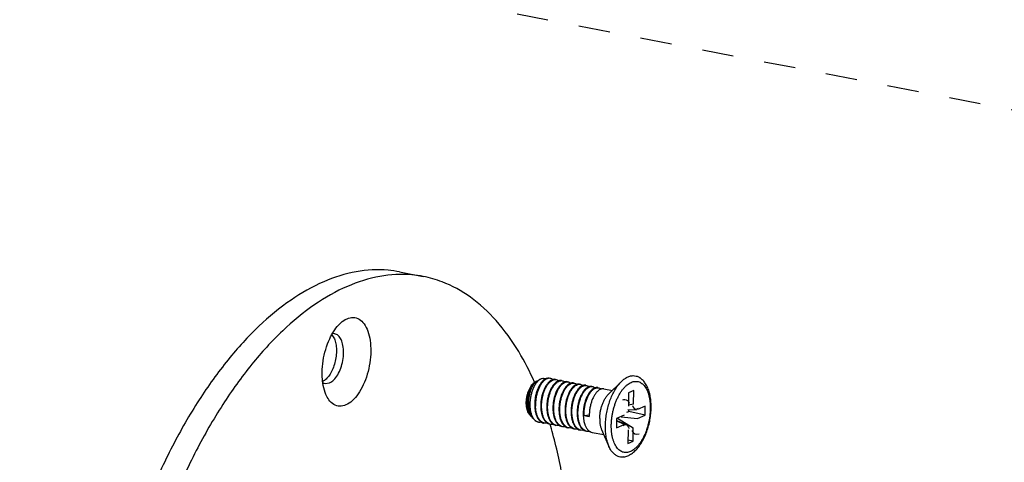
# Model space of a CAD drawing. Header units: inches. Extents: x -1 to 205, y 81 to 217.
# Tile 69 of 108: x 81.94 to 85.39, y 174.63 to 176.18. Entities that reach past the tile are written whole.
import ezdxf

# ---------------------------------------------------------------- set-up
doc = ezdxf.new("R2010")
doc.units = ezdxf.units.IN
doc.header["$LTSCALE"] = 1.1
doc.header["$MEASUREMENT"] = 0
doc.linetypes.add('DASHED', pattern=[0.2, 0.1, -0.1])
doc.layers.get('0').update_dxf_attribs({"linetype": 'CONTINUOUS'})
for name, color, linetype in [('02___PRT_ALL_AXES', 7, 'CONTINUOUS'), ('3_ALL_AXES', 7, 'CONTINUOUS'), ('7_ALL_FEATURES', 7, 'CONTINUOUS')]:
    doc.layers.add(name, color=color, linetype=linetype)

msp = doc.modelspace()

# ---------------------------------------------------------------- linework, layer by layer
at = {"color": 4, "linetype": 'DASHED'}
msp.add_line((86.1651, 175.7207), (71.9981, 178.4685), dxfattribs=at)
at = {"layer": '02___PRT_ALL_AXES', "color": 7, "linetype": 'Continuous'}
for p, q in [((83.7531, 174.9201), (83.7635, 174.9252)), ((83.9849, 174.8916), (84.0144, 174.8859)), ((84.0008, 174.8725), (84.0462, 174.9172)), ((83.7249, 174.8019), (83.7298, 174.7965)), ((83.7385, 174.787), (83.7413, 174.7838)), ((83.9443, 174.7391), (83.9845, 174.7313)), ((83.9768, 174.7488), (84.0022, 174.6904))]:
    msp.add_line(p, q, dxfattribs=at)
for points, start_tangent, end_tangent in [([(83.9702, 174.7876), (83.9709, 174.8002), (83.9728, 174.8131), (83.9758, 174.8257), (83.9797, 174.8378), (83.9846, 174.849), (83.9902, 174.8591), (83.9965, 174.8677), (84.0008, 174.8725)], (0.012225, 0.999925), (0.712564, 0.701607)), ([(83.9702, 174.7876), (83.9706, 174.7754), (83.9722, 174.7641), (83.9749, 174.7539), (83.9768, 174.7488)], (-0.012225, -0.999925), (0.398517, -0.917161))]:
    msp.add_spline(points, degree=3, dxfattribs=dict(at, start_tangent=start_tangent, end_tangent=end_tangent))
at = {"layer": '3_ALL_AXES', "color": 7, "linetype": 'Continuous'}
for p, q in [((83.2702, 175.3007), (83.3531, 175.2847)), ((83.0336, 175.0801), (83.0363, 175.0768)), ((83.7428, 174.914), (83.7424, 174.9148))]:
    msp.add_line(p, q, dxfattribs=at)
for points, start_tangent, end_tangent in [([(83.2702, 175.3007), (83.2299, 175.3064), (83.1188, 175.3011), (83.005, 175.2662), (82.8909, 175.2023), (82.7787, 175.1107), (82.6708, 174.9934), (82.5693, 174.8526), (82.4763, 174.6913), (82.3938, 174.5128), (82.3233, 174.3206), (82.2664, 174.1187), (82.2241, 173.9112), (82.1974, 173.7024), (82.1868, 173.4964)], (-0.981632, 0.190785), (-0.012225, -0.999925)), ([(83.3531, 175.2847), (83.3128, 175.2904), (83.2017, 175.2851), (83.0879, 175.2501), (82.9737, 175.1862), (82.8615, 175.0947), (82.7536, 174.9773), (82.6522, 174.8366), (82.5592, 174.6753), (82.4767, 174.4967), (82.4062, 174.3045), (82.3493, 174.1026), (82.307, 173.8951), (82.2803, 173.6863), (82.2697, 173.4803)], (-0.981632, 0.190785), (-0.012225, -0.999925)), ([(83.7424, 174.9148), (83.6871, 175.0216), (83.608, 175.1301), (83.518, 175.2121), (83.419, 175.2658), (83.3531, 175.2847)], (-0.406042, 0.913854), (-0.981632, 0.190785)), ([(83.0363, 175.0768), (83.0437, 175.0625), (83.0482, 175.0441), (83.0496, 175.0228), (83.0477, 175.0001), (83.0426, 174.9776), (83.0348, 174.9567), (83.0248, 174.9389), (83.0131, 174.9254), (83.0018, 174.9176)], (0.589169, -0.80801), (-0.904707, -0.426034)), ([(83.8713, 174.1749), (83.8656, 174.3738), (83.8437, 174.5616), (83.8061, 174.7344), (83.7964, 174.768)], (0.012225, 0.999925), (-0.288592, 0.957452))]:
    msp.add_spline(points, degree=3, dxfattribs=dict(at, start_tangent=start_tangent, end_tangent=end_tangent))
at = {"layer": '7_ALL_FEATURES', "color": 7, "linetype": 'Continuous'}
for p, q in [((83.0326, 175.08), (83.0345, 175.0835)), ((83.7968, 174.9281), (83.794, 174.9284)), ((83.8152, 174.9243), (83.818, 174.924)), ((83.0017, 174.9142), (83.0012, 174.9177)), ((83.0098, 174.9103), (83.0256, 174.9123)), ((83.7478, 174.9176), (83.7473, 174.9173)), ((83.7504, 174.9187), (83.7478, 174.9176)), ((83.7479, 174.9167), (83.7483, 174.9171)), ((83.7484, 174.9171), (83.7504, 174.9186)), ((83.7504, 174.9186), (83.7531, 174.9201)), ((83.8265, 174.9196), (83.8258, 174.9193)), ((83.8364, 174.9202), (83.8392, 174.9199)), ((83.8479, 174.9156), (83.8447, 174.9142)), ((83.8576, 174.916), (83.8604, 174.9157)), ((83.8788, 174.9119), (83.8816, 174.9116)), ((83.8986, 174.9078), (83.9, 174.9078)), ((83.9, 174.9078), (83.9028, 174.9075)), ((83.9212, 174.9037), (83.9241, 174.9034)), ((83.9424, 174.8996), (83.9453, 174.8993)), ((83.9636, 174.8955), (83.9665, 174.8952)), ((83.8835, 174.8727), (83.8806, 174.8662)), ((84.0711, 174.8781), (84.0706, 174.8307)), ((84.089, 174.8858), (84.0711, 174.8781)), ((84.0884, 174.8384), (84.089, 174.8858)), ((83.7853, 174.8234), (83.7854, 174.8223)), ((83.8065, 174.8193), (83.8066, 174.817)), ((84.0691, 174.8193), (84.0986, 174.8183)), ((84.0884, 174.8384), (84.0706, 174.8341)), ((84.1292, 174.8307), (84.1025, 174.8191)), ((84.1288, 174.7989), (84.1292, 174.8307)), ((83.7256, 174.8023), (83.7257, 174.8021)), ((83.7385, 174.787), (83.7383, 174.7871)), ((83.7385, 174.7873), (83.7387, 174.7871)), ((83.7385, 174.7873), (83.7386, 174.7872)), ((83.7386, 174.7872), (83.7415, 174.7839)), ((83.7387, 174.7871), (83.7413, 174.7838)), ((83.8278, 174.8152), (83.8279, 174.8127)), ((83.849, 174.8111), (83.8491, 174.8085)), ((83.8702, 174.807), (83.8703, 174.8044)), ((83.8914, 174.8029), (83.8915, 174.8003)), ((83.9126, 174.7987), (83.9127, 174.7962)), ((83.9155, 174.7982), (83.9339, 174.8007)), ((83.9155, 174.7982), (83.9338, 174.7946)), ((83.9338, 174.8008), (83.9338, 174.7946)), ((84.0292, 174.7873), (84.0288, 174.7556)), ((84.0559, 174.7989), (84.0292, 174.7873)), ((84.0305, 174.7805), (84.0306, 174.7879)), ((84.0319, 174.7885), (84.0874, 174.7556)), ((84.0451, 174.7942), (84.1021, 174.7874)), ((84.0656, 174.8095), (84.0717, 174.8122)), ((84.0717, 174.8122), (84.0718, 174.8192)), ((84.1288, 174.7989), (84.0717, 174.8122)), ((84.1021, 174.7874), (84.1288, 174.7989)), ((83.7547, 174.7759), (83.7562, 174.7755)), ((83.7774, 174.7714), (83.7746, 174.7721)), ((83.7986, 174.7673), (83.7958, 174.768)), ((83.8198, 174.7632), (83.8171, 174.7639)), ((83.841, 174.7591), (83.8383, 174.7598)), ((83.8623, 174.755), (83.8595, 174.7557)), ((83.8835, 174.7509), (83.8807, 174.7516)), ((84.0288, 174.7556), (84.0555, 174.7672)), ((84.0291, 174.7811), (84.0619, 174.7674)), ((84.0555, 174.7672), (84.0291, 174.7796)), ((84.0868, 174.7082), (84.0874, 174.7556)), ((83.9047, 174.7467), (83.9019, 174.7474)), ((83.9259, 174.7426), (83.9231, 174.7433)), ((84.0695, 174.7478), (84.069, 174.7004)), ((84.069, 174.7004), (84.0868, 174.7082)), ((84.0868, 174.7082), (84.0691, 174.7123))]:
    msp.add_line(p, q, dxfattribs=at)
for centre, major_axis, ratio, start_param, end_param in [((84.0538, 174.8276), (-0.0112, -0.0243), 0.787206, 3.468065, 3.855736), ((84.0538, 174.8276), (-0.0112, -0.0243), 0.787206, 2.427449, 3.468065), ((84.1052, 174.8499), (0.0129, 0.028), 0.591406, 2.427449, 3.609222), ((84.1052, 174.8499), (0.0129, 0.028), 0.591406, 3.609222, 3.855736), ((84.0527, 174.7363), (-0.0129, -0.028), 0.591406, 3.44002, 3.855736), ((84.0527, 174.7363), (-0.0129, -0.028), 0.591406, 2.427449, 3.44002), ((84.1041, 174.7586), (0.0112, 0.0243), 0.787206, 2.427449, 3.855736)]:
    msp.add_ellipse(centre, major_axis=major_axis, ratio=ratio, start_param=start_param, end_param=end_param, dxfattribs=at)
for points, start_tangent, end_tangent in [([(83.0609, 175.119), (83.0644, 175.1223), (83.0865, 175.1369)], (0.713584, 0.700569), (0.917444, 0.397864)), ([(83.0865, 175.1369), (83.1084, 175.1413), (83.1287, 175.1351), (83.146, 175.1188), (83.1591, 175.0934), (83.1672, 175.0607), (83.1696, 175.0228), (83.1662, 174.9825), (83.1573, 174.9424), (83.1434, 174.9053), (83.1255, 174.8737), (83.1048, 174.8497), (83.0828, 174.8351)], (0.917444, 0.397864), (-0.917444, -0.397864)), ([(83.0345, 175.0835), (83.0437, 175.0983), (83.0609, 175.119)], (0.493551, 0.869717), (0.713584, 0.700569)), ([(83.0012, 174.9177), (82.9997, 174.9492), (83.003, 174.9895), (83.012, 175.0296), (83.0259, 175.0667), (83.0326, 175.08)], (-0.116687, 0.993169), (0.477214, 0.878787)), ([(83.0256, 174.9123), (83.0404, 174.9229), (83.0539, 174.9407), (83.0647, 174.9641), (83.0718, 174.9907), (83.0744, 175.018), (83.0724, 175.0432), (83.0659, 175.0639), (83.0556, 175.0781), (83.0435, 175.0842)], (0.917444, 0.397864), (-0.980522, 0.196412)), ([(83.0435, 175.0842), (83.0424, 175.0844), (83.035, 175.0843)], (-0.980522, 0.196412), (-0.987552, -0.157292)), ([(83.7635, 174.9252), (83.7613, 174.924), (83.7547, 174.919), (83.7484, 174.912), (83.7426, 174.9032), (83.7374, 174.8928), (83.733, 174.8811), (83.7296, 174.8686), (83.7272, 174.8555), (83.7261, 174.8423), (83.7261, 174.8293), (83.7275, 174.817), (83.73, 174.8056), (83.7337, 174.7956), (83.7385, 174.7873)], (-0.899431, -0.437064), (0.580202, -0.814472)), ([(83.7818, 174.9249), (83.7763, 174.921), (83.7699, 174.9142), (83.7638, 174.9056), (83.7583, 174.8953), (83.7537, 174.8837), (83.75, 174.8711), (83.7474, 174.8579), (83.746, 174.8444), (83.7458, 174.8311)], (-0.861228, -0.508218), (0.032214, -0.999481)), ([(83.7801, 174.926), (83.7742, 174.9275), (83.7678, 174.9269), (83.7635, 174.9252)], (-0.909469, 0.415772), (-0.899431, -0.437064)), ([(83.78, 174.9261), (83.7788, 174.9254), (83.7723, 174.9204), (83.766, 174.9135), (83.7659, 174.9134)], (-0.880732, -0.473615), (-0.611936, -0.790907)), ([(83.767, 174.827), (83.7672, 174.8404), (83.7687, 174.8541), (83.7713, 174.8674), (83.775, 174.88), (83.7798, 174.8918), (83.7854, 174.9022), (83.7916, 174.9108), (83.7982, 174.9174), (83.8049, 174.9218), (83.8117, 174.9241), (83.8152, 174.9243)], (-0.032214, 0.999481), (0.999593, -0.028541)), ([(83.7939, 174.9286), (83.7918, 174.9289), (83.7854, 174.9282), (83.78, 174.9261)], (-0.981444, 0.191748), (-0.880732, -0.473615)), ([(83.794, 174.9284), (83.7897, 174.928), (83.783, 174.9256), (83.7818, 174.9249)], (-0.999589, 0.028668), (-0.861228, -0.508218)), ([(83.8054, 174.9237), (83.8021, 174.9224), (83.7953, 174.9179), (83.7913, 174.9142)], (-0.948412, -0.317041), (-0.69155, -0.722328)), ([(83.8056, 174.9237), (83.8023, 174.926), (83.7968, 174.9281)], (-0.760399, 0.649457), (-0.981474, 0.191593)), ([(83.8152, 174.9245), (83.8089, 174.9246), (83.8054, 174.9237)], (-0.981825, 0.189789), (-0.948412, -0.317041)), ([(83.818, 174.924), (83.8182, 174.9239), (83.8242, 174.9215), (83.8268, 174.9196)], (0.981789, -0.189976), (0.760763, -0.64903)), ([(84.0462, 174.9172), (84.0523, 174.9227), (84.0638, 174.9307), (84.0754, 174.9358), (84.0869, 174.9377), (84.098, 174.9364), (84.1083, 174.932), (84.1089, 174.9316)], (0.712429, 0.701745), (0.849575, -0.527468)), ([(84.1501, 174.8256), (84.1495, 174.8455), (84.1471, 174.8646), (84.1428, 174.8824), (84.1366, 174.8986), (84.1286, 174.9125), (84.1193, 174.9235), (84.1089, 174.9316)], (0.012225, 0.999925), (-0.849433, 0.527697)), ([(83.0015, 174.9136), (83.0098, 174.9103)], (0.852388, -0.52291), (0.980522, -0.196412)), ([(83.0129, 174.8716), (83.0101, 174.8786), (83.0021, 174.9113), (83.0017, 174.9142)], (-0.397084, 0.917782), (-0.132955, 0.991122)), ([(83.7249, 174.8019), (83.7229, 174.8044), (83.7191, 174.8111), (83.7162, 174.8194), (83.7143, 174.8288), (83.7136, 174.8393), (83.7139, 174.8503), (83.7153, 174.8615), (83.7178, 174.8727), (83.7213, 174.8833), (83.7257, 174.8931), (83.7307, 174.9017), (83.7363, 174.9088), (83.7423, 174.9143), (83.7473, 174.9173)], (-0.670906, 0.741542), (0.900041, 0.435806)), ([(83.7473, 174.9173), (83.7434, 174.9149), (83.7379, 174.9097), (83.7326, 174.9029), (83.7279, 174.8946), (83.7238, 174.885), (83.7204, 174.8745), (83.718, 174.8633), (83.7166, 174.8518), (83.7163, 174.8404), (83.717, 174.8294), (83.7189, 174.8191), (83.7218, 174.8099), (83.7256, 174.8023)], (-0.888546, -0.458787), (0.519397, -0.854533)), ([(83.7339, 174.793), (83.7296, 174.8009), (83.7259, 174.8112), (83.7234, 174.8228), (83.7221, 174.8351), (83.7221, 174.8478), (83.7232, 174.8606), (83.7254, 174.873), (83.7287, 174.8846), (83.7328, 174.8951), (83.7375, 174.9042), (83.7428, 174.9117), (83.7479, 174.9167)], (-0.540752, 0.841182), (0.77005, 0.637984)), ([(83.7659, 174.9134), (83.7601, 174.9048), (83.7548, 174.8944), (83.7504, 174.8829), (83.7469, 174.8706), (83.7444, 174.8577), (83.7431, 174.8446), (83.7429, 174.8317)], (-0.611936, -0.790907), (0.032214, -0.999481)), ([(83.7483, 174.9171), (83.7484, 174.9171)], (0.780931, 0.624617), (0.782196, 0.623032)), ([(83.7913, 174.9142), (83.7888, 174.9114), (83.7826, 174.9027), (83.777, 174.8923), (83.7722, 174.8805), (83.7684, 174.8678), (83.7658, 174.8546), (83.7643, 174.841), (83.7641, 174.8275)], (-0.69155, -0.722328), (0.032214, -0.999481)), ([(83.7983, 174.8884), (83.7982, 174.8882), (83.7934, 174.8764), (83.7897, 174.8638), (83.787, 174.8505), (83.7855, 174.8369), (83.7853, 174.8234)], (-0.42534, -0.905033), (0.032214, -0.999481)), ([(83.7882, 174.8229), (83.7883, 174.835), (83.7895, 174.8474), (83.7917, 174.8595), (83.7947, 174.8711), (83.7986, 174.8821), (83.8033, 174.8922), (83.8086, 174.901), (83.8143, 174.9083), (83.8202, 174.9139), (83.8263, 174.9178)], (-0.032214, 0.999481), (0.898753, 0.438456)), ([(83.8139, 174.9115), (83.81, 174.9072), (83.8038, 174.8986), (83.7983, 174.8884)], (-0.718533, -0.695493), (-0.42534, -0.905033)), ([(83.8094, 174.8188), (83.8096, 174.8323), (83.8111, 174.8461), (83.8138, 174.8596), (83.8176, 174.8722), (83.8224, 174.8839), (83.8281, 174.8943), (83.8343, 174.9029), (83.8409, 174.9094), (83.8476, 174.9138), (83.8543, 174.9159), (83.8576, 174.916)], (-0.032214, 0.999481), (0.999592, -0.028557)), ([(83.8258, 174.9193), (83.8233, 174.9183), (83.8166, 174.9138), (83.8139, 174.9115)], (-0.936632, -0.350315), (-0.718533, -0.695493)), ([(83.8352, 174.9074), (83.8326, 174.9047), (83.827, 174.8975), (83.8217, 174.8886), (83.82, 174.8853)], (-0.718961, -0.69505), (-0.43455, -0.900648)), ([(83.8263, 174.9178), (83.8323, 174.9198), (83.8364, 174.9202)], (0.898753, 0.438456), (0.999572, -0.029268)), ([(83.8364, 174.9204), (83.83, 174.9205), (83.8265, 174.9196)], (-0.981789, 0.189976), (-0.948141, -0.317849)), ([(83.8306, 174.8146), (83.8308, 174.8282), (83.8323, 174.842), (83.8351, 174.8555), (83.8388, 174.8681), (83.8436, 174.8798), (83.8492, 174.8901), (83.8554, 174.8987), (83.862, 174.9052), (83.8688, 174.9096), (83.8756, 174.9117), (83.8788, 174.9119)], (-0.032214, 0.999481), (0.999592, -0.028565)), ([(83.8447, 174.9142), (83.8386, 174.9104), (83.8352, 174.9074)], (-0.898753, -0.438456), (-0.718961, -0.69505)), ([(83.8392, 174.9199), (83.8438, 174.9183), (83.848, 174.9155)], (0.981477, -0.191579), (0.760672, -0.649136)), ([(83.8564, 174.9033), (83.8527, 174.8993), (83.8464, 174.8907), (83.8411, 174.8811)], (-0.720325, -0.693637), (-0.433917, -0.900953)), ([(83.8576, 174.9163), (83.8566, 174.9165), (83.8507, 174.9163), (83.8479, 174.9156)], (-0.981477, 0.191579), (-0.94993, -0.312464)), ([(83.869, 174.9114), (83.866, 174.9102), (83.8592, 174.9058), (83.8564, 174.9033)], (-0.94819, -0.317704), (-0.720325, -0.693637)), ([(83.8604, 174.9157), (83.8608, 174.9157), (83.8669, 174.9131), (83.8692, 174.9114)], (0.981894, -0.18943), (0.760911, -0.648856)), ([(83.8623, 174.8698), (83.8672, 174.8805), (83.8729, 174.8897), (83.8791, 174.8972), (83.8855, 174.9028), (83.8922, 174.9064), (83.8986, 174.9078)], (0.377315, 0.926085), (0.998984, 0.045072)), ([(83.8776, 174.8991), (83.8738, 174.8951), (83.8676, 174.8865), (83.8623, 174.877)], (-0.719188, -0.694815), (-0.433703, -0.901056)), ([(83.8788, 174.9122), (83.8727, 174.9123), (83.869, 174.9114)], (-0.981894, 0.18943), (-0.94819, -0.317704)), ([(83.873, 174.8064), (83.8732, 174.8199), (83.8748, 174.8337), (83.8775, 174.8472), (83.8813, 174.8599), (83.886, 174.8714), (83.8915, 174.8817), (83.8977, 174.8902), (83.9043, 174.8968), (83.9111, 174.9013), (83.918, 174.9035), (83.9212, 174.9037)], (-0.032214, 0.999481), (0.999597, -0.028394)), ([(83.8902, 174.9073), (83.8872, 174.9061), (83.8804, 174.9016), (83.8776, 174.8991)], (-0.948209, -0.317647), (-0.719188, -0.694815)), ([(83.8816, 174.9116), (83.882, 174.9115), (83.8881, 174.909), (83.8904, 174.9072)], (0.981897, -0.189417), (0.760829, -0.648952)), ([(83.8988, 174.8951), (83.8974, 174.8936), (83.8913, 174.8861), (83.8856, 174.8769), (83.8835, 174.8727)], (-0.719201, -0.694802), (-0.432638, -0.901568)), ([(83.9, 174.9081), (83.8939, 174.9082), (83.8902, 174.9073)], (-0.981897, 0.189417), (-0.948209, -0.317647)), ([(83.8942, 174.8023), (83.8945, 174.8158), (83.896, 174.8296), (83.8987, 174.8431), (83.9025, 174.8558), (83.9072, 174.8674), (83.9128, 174.8776), (83.9189, 174.8861), (83.9255, 174.8927), (83.9324, 174.8972), (83.9392, 174.8994), (83.9424, 174.8996)], (-0.032214, 0.999481), (0.999589, -0.028683)), ([(83.9114, 174.9032), (83.9105, 174.9029), (83.9039, 174.8993), (83.8988, 174.8951)], (-0.949074, -0.315052), (-0.719201, -0.694802)), ([(83.9028, 174.9075), (83.9048, 174.907), (83.9105, 174.904), (83.9116, 174.9032)], (0.98203, -0.188727), (0.764036, -0.645173)), ([(83.9201, 174.891), (83.9161, 174.8867), (83.9099, 174.8781), (83.9048, 174.8687)], (-0.720436, -0.693521), (-0.433827, -0.900996)), ([(83.9212, 174.9039), (83.917, 174.9042), (83.9114, 174.9032)], (-0.98203, 0.188727), (-0.949074, -0.315052)), ([(83.9155, 174.7982), (83.9157, 174.8117), (83.9172, 174.8255), (83.9199, 174.839), (83.9237, 174.8517), (83.9285, 174.8633), (83.934, 174.8735), (83.9401, 174.882), (83.9467, 174.8886), (83.9536, 174.8931), (83.9604, 174.8953), (83.9636, 174.8955)], (-0.032214, 0.999481), (0.999586, -0.028769)), ([(83.9326, 174.8991), (83.9295, 174.8978), (83.9226, 174.8933), (83.9201, 174.891)], (-0.948294, -0.317394), (-0.720436, -0.693521)), ([(83.9241, 174.9034), (83.9245, 174.9033), (83.9305, 174.9008), (83.9329, 174.899)], (0.981899, -0.189408), (0.760506, -0.649331)), ([(83.9424, 174.8998), (83.9364, 174.9), (83.9326, 174.8991)], (-0.981899, 0.189408), (-0.948294, -0.317394)), ([(83.9538, 174.8949), (83.9507, 174.8937), (83.9439, 174.8892), (83.9412, 174.8868)], (-0.948321, -0.317313), (-0.719246, -0.694756)), ([(83.9453, 174.8993), (83.9457, 174.8992), (83.9517, 174.8967), (83.9541, 174.8949)], (0.981897, -0.189417), (0.760468, -0.649375)), ([(83.9636, 174.8957), (83.9576, 174.8958), (83.9538, 174.8949)], (-0.981897, 0.189417), (-0.948321, -0.317313)), ([(83.975, 174.8908), (83.972, 174.8896), (83.9651, 174.8851), (83.9624, 174.8827)], (-0.948354, -0.317214), (-0.719172, -0.694832)), ([(83.9665, 174.8952), (83.9669, 174.8951), (83.9729, 174.8925), (83.9753, 174.8908)], (0.981892, -0.18944), (0.760432, -0.649418)), ([(83.9849, 174.8916), (83.9788, 174.8917), (83.975, 174.8908)], (-0.981892, 0.18944), (-0.948354, -0.317214)), ([(83.99, 174.7615), (83.9912, 174.7825), (83.994, 174.8038), (83.9985, 174.8249), (84.0045, 174.8453), (84.012, 174.8646), (84.0207, 174.8824), (84.0305, 174.8982), (84.0411, 174.9117), (84.0462, 174.9172)], (0.012225, 0.999925), (0.712429, 0.701745)), ([(84.0108, 174.7636), (84.0113, 174.7763), (84.0126, 174.7893), (84.0146, 174.8024), (84.0173, 174.8153), (84.0207, 174.8281), (84.0247, 174.8404), (84.0293, 174.8522), (84.0345, 174.8633), (84.0401, 174.8737), (84.0462, 174.8832), (84.0526, 174.8917), (84.0593, 174.8992), (84.0663, 174.9055), (84.0733, 174.9105), (84.0805, 174.9142), (84.0876, 174.9167), (84.0946, 174.9177), (84.1015, 174.9175), (84.1081, 174.9158), (84.1144, 174.9128), (84.1203, 174.9085), (84.1257, 174.9029), (84.1307, 174.8961), (84.135, 174.8882), (84.1388, 174.8793), (84.1419, 174.8694), (84.1443, 174.8586), (84.146, 174.8472), (84.1469, 174.8352), (84.1472, 174.8227)], (0.012225, 0.999925), (-0.012225, -0.999925)), ([(83.0828, 174.8351), (83.0609, 174.8307), (83.0406, 174.8369), (83.0232, 174.8532), (83.0129, 174.8716)], (-0.917444, -0.397864), (-0.397084, 0.917782)), ([(83.82, 174.8853), (83.817, 174.8785), (83.8131, 174.8676), (83.81, 174.856), (83.8079, 174.8438), (83.8067, 174.8314), (83.8065, 174.8193)], (-0.43455, -0.900648), (0.032214, -0.999481)), ([(83.8411, 174.8811), (83.8408, 174.8804), (83.836, 174.8686), (83.8322, 174.856), (83.8295, 174.8425), (83.828, 174.8287), (83.8278, 174.8152)], (-0.433917, -0.900953), (0.032214, -0.999481)), ([(83.8623, 174.877), (83.862, 174.8762), (83.8572, 174.8645), (83.8534, 174.8519), (83.8507, 174.8384), (83.8492, 174.8246), (83.849, 174.8111)], (-0.433703, -0.901056), (0.032214, -0.999481)), ([(83.8518, 174.8105), (83.852, 174.8226), (83.8531, 174.8351), (83.8553, 174.8473), (83.8584, 174.859), (83.8623, 174.8698)], (-0.032214, 0.999481), (0.377315, 0.926085)), ([(83.8806, 174.8662), (83.8768, 174.8554), (83.8737, 174.8437), (83.8715, 174.8315), (83.8703, 174.8191), (83.8702, 174.807)], (-0.377315, -0.926085), (0.032214, -0.999481)), ([(83.9048, 174.8687), (83.9044, 174.8679), (83.8996, 174.8563), (83.8959, 174.8437), (83.8931, 174.8302), (83.8916, 174.8164), (83.8914, 174.8029)], (-0.433827, -0.900996), (0.032214, -0.999481)), ([(83.926, 174.8646), (83.9256, 174.8638), (83.9209, 174.8522), (83.9171, 174.8396), (83.9143, 174.8261), (83.9128, 174.8123), (83.9126, 174.7987)], (-0.433779, -0.901019), (0.032214, -0.999481)), ([(83.9412, 174.8868), (83.9373, 174.8826), (83.9311, 174.874), (83.926, 174.8646)], (-0.719246, -0.694756), (-0.433779, -0.901019)), ([(83.9472, 174.8605), (83.9468, 174.8597), (83.9421, 174.8481), (83.9383, 174.8355), (83.9356, 174.822), (83.934, 174.8081), (83.9338, 174.8008)], (-0.433874, -0.900974), (-0.012672, -0.99992)), ([(83.9624, 174.8827), (83.9585, 174.8784), (83.9524, 174.8699), (83.9472, 174.8605)], (-0.719172, -0.694832), (-0.433874, -0.900974)), ([(83.7429, 174.8317), (83.744, 174.8187), (83.7464, 174.8066), (83.75, 174.7958), (83.7532, 174.7893)], (0.032214, -0.999481), (0.496417, -0.868084)), ([(83.7746, 174.7721), (83.7699, 174.7742), (83.7633, 174.7792), (83.7575, 174.7863), (83.7528, 174.7953), (83.7492, 174.806), (83.7468, 174.8182), (83.7458, 174.8311)], (-0.952807, 0.303576), (-0.032214, 0.999481)), ([(83.7641, 174.8275), (83.7652, 174.8146), (83.7676, 174.8025), (83.7687, 174.7986)], (0.032214, -0.999481), (0.298549, -0.954394)), ([(83.7958, 174.768), (83.7911, 174.7701), (83.7845, 174.7751), (83.7787, 174.7823), (83.774, 174.7912), (83.7704, 174.802), (83.768, 174.8141), (83.767, 174.827)], (-0.952809, 0.303569), (-0.032214, 0.999481)), ([(83.7854, 174.8223), (83.7864, 174.8105), (83.7888, 174.7984), (83.7908, 174.7919)], (0.040873, -0.999164), (0.33125, -0.943543)), ([(83.8171, 174.7639), (83.8122, 174.766), (83.8055, 174.7711), (83.7998, 174.7783), (83.7952, 174.7873), (83.7916, 174.798), (83.7892, 174.81), (83.7882, 174.8229)], (-0.952823, 0.303528), (-0.032214, 0.999481)), ([(84.1472, 174.8227), (84.1466, 174.8099), (84.1454, 174.7969), (84.1434, 174.7839), (84.1407, 174.7709), (84.1373, 174.7582), (84.1333, 174.7459), (84.1287, 174.7341), (84.1235, 174.7229), (84.1179, 174.7126), (84.1118, 174.7031), (84.1054, 174.6945), (84.0986, 174.6871), (84.0917, 174.6808), (84.0846, 174.6758), (84.0775, 174.672), (84.0704, 174.6696), (84.0634, 174.6685), (84.0565, 174.6688), (84.0499, 174.6705), (84.0436, 174.6735), (84.0377, 174.6778), (84.0323, 174.6834), (84.0273, 174.6901), (84.0229, 174.6981), (84.0192, 174.707), (84.0161, 174.7169), (84.0137, 174.7276), (84.012, 174.7391), (84.011, 174.7511), (84.0108, 174.7636)], (-0.012225, -0.999925), (0.012225, 0.999925)), ([(84.055, 174.6535), (84.0681, 174.6573), (84.0815, 174.6646), (84.0945, 174.6753), (84.1066, 174.6888), (84.1175, 174.7048), (84.1269, 174.7226), (84.1349, 174.7418), (84.1413, 174.7622), (84.146, 174.7832), (84.149, 174.8044), (84.1501, 174.8256)], (0.985119, 0.171873), (0.012225, 0.999925)), ([(83.7257, 174.8021), (83.7298, 174.7965)], (0.524098, -0.851658), (0.671397, -0.741098)), ([(83.7298, 174.7965), (83.7305, 174.7958), (83.7338, 174.7928)], (0.671397, -0.741098), (0.799862, -0.600183)), ([(83.7383, 174.7871), (83.7345, 174.7921), (83.7339, 174.793)], (-0.667709, 0.744423), (-0.540752, 0.841182)), ([(83.7532, 174.7893), (83.7547, 174.7869), (83.7604, 174.7798), (83.7658, 174.7755)], (0.496417, -0.868084), (0.847023, -0.531556)), ([(83.7687, 174.7986), (83.7712, 174.7917), (83.7759, 174.7828), (83.7775, 174.7804)], (0.298549, -0.954394), (0.592551, -0.805533)), ([(83.7908, 174.7919), (83.7924, 174.7877), (83.7971, 174.7787), (83.7988, 174.7763)], (0.33125, -0.943543), (0.593789, -0.804621)), ([(83.8066, 174.817), (83.8076, 174.8064), (83.81, 174.7944), (83.812, 174.7879)], (0.049872, -0.998756), (0.330094, -0.943948)), ([(83.8383, 174.7598), (83.8333, 174.762), (83.8267, 174.7671), (83.821, 174.7743), (83.8163, 174.7833), (83.8128, 174.7939), (83.8105, 174.8059), (83.8094, 174.8188)], (-0.952841, 0.303471), (-0.032214, 0.999481)), ([(83.812, 174.7879), (83.8135, 174.7838), (83.8182, 174.7748), (83.82, 174.7721)], (0.330094, -0.943948), (0.593899, -0.804539)), ([(83.8279, 174.8127), (83.8288, 174.8023), (83.8312, 174.7903), (83.8332, 174.7837)], (0.051232, -0.998687), (0.330122, -0.943938)), ([(83.8595, 174.7557), (83.8545, 174.7578), (83.8479, 174.763), (83.8422, 174.7702), (83.8375, 174.7792), (83.834, 174.7899), (83.8317, 174.8018), (83.8306, 174.8146)], (-0.952847, 0.303451), (-0.032214, 0.999481)), ([(83.8491, 174.8085), (83.85, 174.7982), (83.8524, 174.7863), (83.8544, 174.7796)], (0.051295, -0.998684), (0.330139, -0.943932)), ([(83.8807, 174.7516), (83.8757, 174.7537), (83.8691, 174.7589), (83.8634, 174.7661), (83.8587, 174.7751), (83.8552, 174.7858), (83.8529, 174.7977), (83.8518, 174.8105)], (-0.952851, 0.303439), (-0.032214, 0.999481)), ([(83.8703, 174.8044), (83.8712, 174.7941), (83.8736, 174.7822), (83.8756, 174.7755)], (0.051473, -0.998674), (0.330142, -0.943931)), ([(83.9019, 174.7474), (83.897, 174.7496), (83.8904, 174.7547), (83.8846, 174.7619), (83.88, 174.7709), (83.8764, 174.7816), (83.8741, 174.7936), (83.873, 174.8064)], (-0.952842, 0.303468), (-0.032214, 0.999481)), ([(83.8915, 174.8003), (83.8925, 174.79), (83.8948, 174.7781), (83.8968, 174.7714)], (0.051557, -0.99867), (0.330121, -0.943938)), ([(83.9231, 174.7433), (83.9182, 174.7455), (83.9116, 174.7505), (83.9059, 174.7577), (83.9012, 174.7667), (83.8977, 174.7774), (83.8953, 174.7895), (83.8942, 174.8023)], (-0.952822, 0.303529), (-0.032214, 0.999481)), ([(83.9127, 174.7962), (83.9137, 174.7859), (83.916, 174.7739), (83.918, 174.7673)], (0.051575, -0.998669), (0.330106, -0.943944)), ([(83.7413, 174.7838), (83.7429, 174.7822), (83.7478, 174.7785), (83.7531, 174.7762), (83.7546, 174.7758)], (0.671197, -0.741279), (0.981824, -0.189792)), ([(83.7415, 174.7839), (83.7446, 174.7811), (83.7513, 174.777), (83.7547, 174.7759)], (0.696047, -0.717996), (0.967532, -0.252747)), ([(83.7562, 174.7755), (83.7587, 174.7752), (83.7659, 174.7756)], (0.981549, -0.191209), (0.982934, 0.183957)), ([(83.7658, 174.7755), (83.767, 174.7748), (83.7742, 174.772), (83.7746, 174.772)], (0.847023, -0.531556), (0.98178, -0.190021)), ([(83.787, 174.7714), (83.7848, 174.7711), (83.7774, 174.7714)], (-0.983586, -0.180438), (-0.981762, 0.190114)), ([(83.7775, 174.7804), (83.7816, 174.7756), (83.7868, 174.7715)], (0.592551, -0.805533), (0.843242, -0.537534)), ([(83.7868, 174.7715), (83.7883, 174.7706), (83.7955, 174.7679), (83.7958, 174.7679)], (0.843242, -0.537534), (0.981762, -0.190114)), ([(83.8082, 174.7673), (83.806, 174.767), (83.7986, 174.7673)], (-0.983576, -0.180495), (-0.981762, 0.190116)), ([(83.7988, 174.7763), (83.8028, 174.7716), (83.808, 174.7674)], (0.593789, -0.804621), (0.843278, -0.537478)), ([(83.808, 174.7674), (83.8095, 174.7665), (83.8168, 174.7638), (83.817, 174.7637)], (0.843278, -0.537478), (0.981762, -0.190116)), ([(83.8294, 174.7632), (83.8271, 174.7629), (83.8198, 174.7632)], (-0.983747, -0.17956), (-0.9818, 0.189917)), ([(83.82, 174.7721), (83.8239, 174.7676), (83.8292, 174.7633)], (0.593899, -0.804539), (0.842817, -0.5382)), ([(83.8292, 174.7633), (83.8305, 174.7625), (83.8378, 174.7597), (83.8382, 174.7596)], (0.842817, -0.5382), (0.9818, -0.189917)), ([(83.8332, 174.7837), (83.8347, 174.7798), (83.8393, 174.7707), (83.8412, 174.768)], (0.330122, -0.943938), (0.594148, -0.804356)), ([(83.8506, 174.7591), (83.8482, 174.7587), (83.841, 174.7591)], (-0.983822, -0.17915), (-0.981815, 0.189842)), ([(83.8412, 174.768), (83.8451, 174.7635), (83.8504, 174.7592)], (0.594148, -0.804356), (0.842608, -0.538528)), ([(83.8504, 174.7592), (83.8517, 174.7584), (83.859, 174.7556), (83.8594, 174.7555)], (0.842608, -0.538528), (0.981815, -0.189842)), ([(83.8544, 174.7796), (83.8559, 174.7757), (83.8605, 174.7667), (83.8624, 174.7639)], (0.330139, -0.943932), (0.594178, -0.804334)), ([(83.8718, 174.755), (83.8694, 174.7546), (83.8623, 174.755)], (-0.983841, -0.179044), (-0.981815, 0.189838)), ([(83.8624, 174.7639), (83.8663, 174.7594), (83.8716, 174.755)], (0.594178, -0.804334), (0.842533, -0.538645)), ([(83.8716, 174.755), (83.8729, 174.7543), (83.8802, 174.7515), (83.8806, 174.7514)], (0.842533, -0.538645), (0.981815, -0.189838)), ([(83.8756, 174.7755), (83.8771, 174.7716), (83.8817, 174.7625), (83.8836, 174.7598)], (0.330142, -0.943931), (0.59404, -0.804435)), ([(83.893, 174.7508), (83.8906, 174.7505), (83.8835, 174.7509)], (-0.983864, -0.178921), (-0.981813, 0.189851)), ([(83.8836, 174.7598), (83.8875, 174.7553), (83.8929, 174.7509)], (0.59404, -0.804435), (0.842457, -0.538764)), ([(83.8929, 174.7509), (83.8941, 174.7502), (83.9014, 174.7474), (83.9018, 174.7473)], (0.842457, -0.538764), (0.981813, -0.189851)), ([(83.8968, 174.7714), (83.8983, 174.7674), (83.903, 174.7584), (83.9048, 174.7557)], (0.330121, -0.943938), (0.593813, -0.804603)), ([(83.9048, 174.7557), (83.9087, 174.7511), (83.9141, 174.7468)], (0.593813, -0.804603), (0.842416, -0.538828)), ([(83.918, 174.7673), (83.9196, 174.7631), (83.9243, 174.7541), (83.926, 174.7516)], (0.330106, -0.943944), (0.593775, -0.804631)), ([(83.926, 174.7516), (83.93, 174.747), (83.9353, 174.7427)], (0.593775, -0.804631), (0.842404, -0.538847)), ([(84.0022, 174.6904), (83.997, 174.7048), (83.993, 174.7222), (83.9907, 174.7413), (83.99, 174.7615)], (-0.39851, 0.917164), (0.012225, 0.999925)), ([(83.9142, 174.7467), (83.9118, 174.7464), (83.9047, 174.7467)], (-0.983866, -0.178906), (-0.981808, 0.189876)), ([(83.9141, 174.7468), (83.9153, 174.7461), (83.9225, 174.7433), (83.923, 174.7432)], (0.842416, -0.538828), (0.981808, -0.189876)), ([(83.9354, 174.7426), (83.933, 174.7423), (83.9259, 174.7426)], (-0.983861, -0.178934), (-0.981803, 0.189904)), ([(83.9353, 174.7427), (83.9366, 174.7419), (83.9437, 174.7392), (83.9443, 174.7391)], (0.842404, -0.538847), (0.981803, -0.189904)), ([(84.055, 174.6535), (84.049, 174.6529), (84.0379, 174.6541), (84.0275, 174.6586), (84.0181, 174.6661), (84.0097, 174.6764), (84.0026, 174.6894), (84.0022, 174.6904)], (-0.985093, -0.172021), (-0.39851, 0.917164))]:
    msp.add_spline(points, degree=3, dxfattribs=dict(at, start_tangent=start_tangent, end_tangent=end_tangent))

doc.saveas('drawing.dxf')
